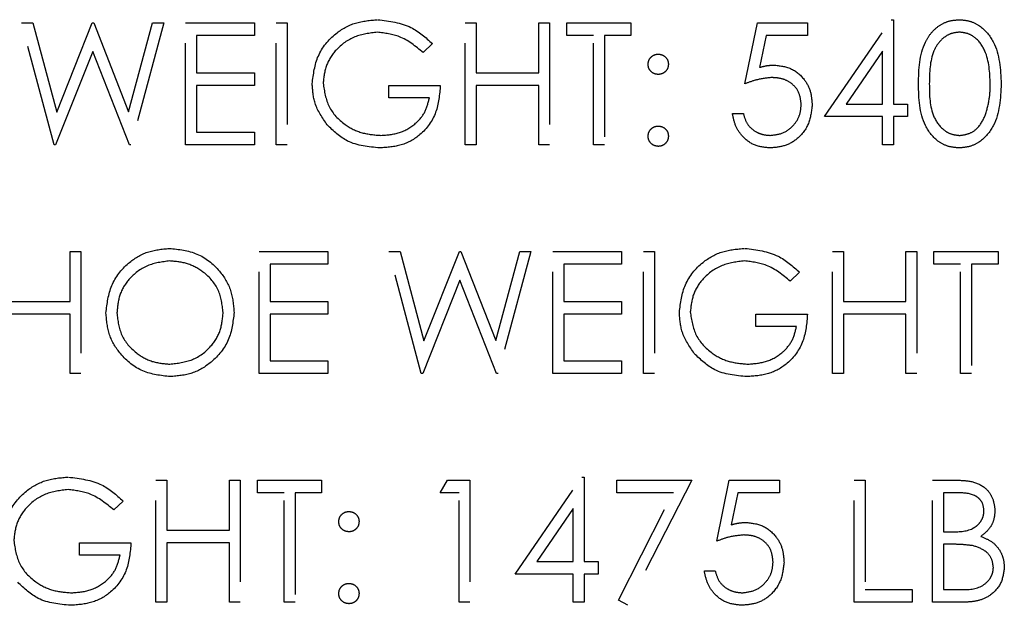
# Model space of a CAD drawing. Header units: inches. Extents: x 1694 to 2505, y -239 to -56.
# Tile 26 of 179: x 1746.344 to 1747.313, y -165.413 to -164.836. Entities that reach past the tile are written whole.
import ezdxf

# ---------------------------------------------------------------- set-up
doc = ezdxf.new("R2010")
doc.units = ezdxf.units.IN
doc.header["$LTSCALE"] = 0.5
doc.header["$MEASUREMENT"] = 0
doc.linetypes.add('HIDDEN', pattern=[0.225, 0.15, -0.075])
doc.layers.add('SID-M-H', color=4, linetype='HIDDEN')

msp = doc.modelspace()

# ---------------------------------------------------------------- linework, layer by layer
at = {"layer": 'SID-M-H'}
for p, q in [((1746.34557, -164.83942), (1746.3567, -164.83942)), ((1746.37749, -164.95942), (1746.34557, -164.83942)), ((1746.3567, -164.83942), (1746.38019, -164.92743)), ((1746.38019, -164.92743), (1746.41511, -164.83942)), ((1746.41511, -164.83942), (1746.41668, -164.83942)), ((1746.41668, -164.83942), (1746.45096, -164.92683)), ((1746.45096, -164.92683), (1746.47456, -164.83942)), ((1746.48557, -164.83942), (1746.45322, -164.95942)), ((1746.47456, -164.83942), (1746.48557, -164.83942)), ((1746.50711, -164.83942), (1746.5748, -164.83942)), ((1746.50711, -164.95942), (1746.50711, -164.83942)), ((1746.5748, -164.83942), (1746.5748, -164.85173)), ((1746.59634, -164.83942), (1746.60711, -164.83942)), ((1746.59634, -164.95942), (1746.59634, -164.83942)), ((1746.60711, -164.83942), (1746.60711, -164.95942)), ((1746.78249, -164.83942), (1746.79326, -164.83942)), ((1746.78249, -164.95942), (1746.78249, -164.83942)), ((1746.79326, -164.83942), (1746.79326, -164.88865)), ((1746.8548, -164.83942), (1746.86557, -164.83942)), ((1746.8548, -164.88865), (1746.8548, -164.83942)), ((1746.86557, -164.83942), (1746.86557, -164.95942)), ((1746.88249, -164.83942), (1746.94557, -164.83942)), ((1746.88249, -164.85173), (1746.88249, -164.83942)), ((1746.94557, -164.83942), (1746.94557, -164.85173)), ((1747.05788, -164.89942), (1747.07019, -164.83942)), ((1747.07019, -164.83942), (1747.11942, -164.83942)), ((1747.11942, -164.83942), (1747.11942, -164.85173)), ((1747.13634, -164.93173), (1747.20185, -164.83635)), ((1747.20185, -164.83635), (1747.20403, -164.83635)), ((1747.20403, -164.83635), (1747.20403, -164.91942)), ((1746.51788, -164.85173), (1746.51788, -164.88865)), ((1746.5748, -164.85173), (1746.51788, -164.85173)), ((1746.90865, -164.85173), (1746.88249, -164.85173)), ((1746.90865, -164.95942), (1746.90865, -164.85173)), ((1746.91942, -164.85173), (1746.91942, -164.95942)), ((1746.94557, -164.85173), (1746.91942, -164.85173)), ((1747.0786, -164.85173), (1747.07213, -164.88329)), ((1747.11942, -164.85173), (1747.0786, -164.85173)), ((1746.75019, -164.8599), (1746.74096, -164.86865)), ((1746.41557, -164.86764), (1746.37903, -164.95942)), ((1746.45168, -164.95942), (1746.41557, -164.86764)), ((1747.19326, -164.86731), (1747.15749, -164.91942)), ((1747.19326, -164.91942), (1747.19326, -164.86731)), ((1746.51788, -164.88865), (1746.5748, -164.88865)), ((1746.5748, -164.88865), (1746.5748, -164.90096)), ((1746.79326, -164.88865), (1746.8548, -164.88865)), ((1746.51788, -164.90096), (1746.51788, -164.94712)), ((1746.5748, -164.90096), (1746.51788, -164.90096)), ((1746.70711, -164.90096), (1746.75788, -164.90096)), ((1746.70711, -164.91327), (1746.70711, -164.90096)), ((1746.79326, -164.90096), (1746.79326, -164.95942)), ((1746.8548, -164.90096), (1746.79326, -164.90096)), ((1746.8548, -164.95942), (1746.8548, -164.90096)), ((1746.74711, -164.91327), (1746.70711, -164.91327)), ((1747.15749, -164.91942), (1747.19326, -164.91942)), ((1747.20403, -164.91942), (1747.21788, -164.91942)), ((1747.21788, -164.91942), (1747.21788, -164.93173)), ((1747.04557, -164.92865), (1747.05634, -164.92865)), ((1747.19326, -164.93173), (1747.13634, -164.93173)), ((1747.19326, -164.95942), (1747.19326, -164.93173)), ((1747.20403, -164.93173), (1747.20403, -164.95942)), ((1747.21788, -164.93173), (1747.20403, -164.93173)), ((1746.51788, -164.94712), (1746.5748, -164.94712)), ((1746.5748, -164.94712), (1746.5748, -164.95942)), ((1746.37903, -164.95942), (1746.37749, -164.95942)), ((1746.45322, -164.95942), (1746.45168, -164.95942)), ((1746.5748, -164.95942), (1746.50711, -164.95942)), ((1746.60711, -164.95942), (1746.59634, -164.95942)), ((1746.79326, -164.95942), (1746.78249, -164.95942)), ((1746.86557, -164.95942), (1746.8548, -164.95942)), ((1746.91942, -164.95942), (1746.90865, -164.95942)), ((1747.20403, -164.95942), (1747.19326, -164.95942)), ((1746.39326, -165.06442), (1746.40403, -165.06442)), ((1746.39326, -165.11365), (1746.39326, -165.06442)), ((1746.40403, -165.06442), (1746.40403, -165.18442)), ((1746.57942, -165.18442), (1746.57942, -165.06442)), ((1746.57942, -165.06442), (1746.64711, -165.06442)), ((1746.64711, -165.06442), (1746.64711, -165.07673)), ((1746.70711, -165.06442), (1746.71824, -165.06442)), ((1746.73903, -165.18442), (1746.70711, -165.06442)), ((1746.71824, -165.06442), (1746.74173, -165.15243)), ((1746.74173, -165.15243), (1746.77665, -165.06442)), ((1746.77665, -165.06442), (1746.77822, -165.06442)), ((1746.77822, -165.06442), (1746.81249, -165.15183)), ((1746.81249, -165.15183), (1746.8361, -165.06442)), ((1746.84711, -165.06442), (1746.81475, -165.18442)), ((1746.8361, -165.06442), (1746.84711, -165.06442)), ((1746.86865, -165.18442), (1746.86865, -165.06442)), ((1746.86865, -165.06442), (1746.93634, -165.06442)), ((1746.93634, -165.06442), (1746.93634, -165.07673)), ((1746.95788, -165.06442), (1746.96865, -165.06442)), ((1746.95788, -165.18442), (1746.95788, -165.06442)), ((1746.96865, -165.06442), (1746.96865, -165.18442)), ((1747.14403, -165.06442), (1747.1548, -165.06442)), ((1747.14403, -165.18442), (1747.14403, -165.06442)), ((1747.1548, -165.06442), (1747.1548, -165.11365)), ((1747.21634, -165.11365), (1747.21634, -165.06442)), ((1747.21634, -165.06442), (1747.22711, -165.06442)), ((1747.22711, -165.06442), (1747.22711, -165.18442)), ((1747.24403, -165.06442), (1747.30711, -165.06442)), ((1747.24403, -165.07673), (1747.24403, -165.06442)), ((1747.30711, -165.06442), (1747.30711, -165.07673)), ((1746.59019, -165.07673), (1746.59019, -165.11365)), ((1746.64711, -165.07673), (1746.59019, -165.07673)), ((1746.87942, -165.07673), (1746.87942, -165.11365)), ((1746.93634, -165.07673), (1746.87942, -165.07673)), ((1747.27019, -165.07673), (1747.24403, -165.07673)), ((1747.27019, -165.18442), (1747.27019, -165.07673)), ((1747.30711, -165.07673), (1747.28096, -165.07673)), ((1747.28096, -165.07673), (1747.28096, -165.18442)), ((1747.11173, -165.0849), (1747.10249, -165.09365)), ((1746.77711, -165.09264), (1746.74057, -165.18442)), ((1746.81322, -165.18442), (1746.77711, -165.09264)), ((1746.33173, -165.11365), (1746.39326, -165.11365)), ((1746.59019, -165.11365), (1746.64711, -165.11365)), ((1746.64711, -165.11365), (1746.64711, -165.12596)), ((1746.87942, -165.11365), (1746.93634, -165.11365)), ((1746.93634, -165.11365), (1746.93634, -165.12596)), ((1747.1548, -165.11365), (1747.21634, -165.11365)), ((1746.39326, -165.12596), (1746.33173, -165.12596)), ((1746.39326, -165.18442), (1746.39326, -165.12596)), ((1746.59019, -165.12596), (1746.59019, -165.17212)), ((1746.64711, -165.12596), (1746.59019, -165.12596)), ((1746.87942, -165.12596), (1746.87942, -165.17212)), ((1746.93634, -165.12596), (1746.87942, -165.12596)), ((1747.06865, -165.12596), (1747.11942, -165.12596)), ((1747.06865, -165.13827), (1747.06865, -165.12596)), ((1747.21634, -165.12596), (1747.1548, -165.12596)), ((1747.1548, -165.12596), (1747.1548, -165.18442)), ((1747.21634, -165.18442), (1747.21634, -165.12596)), ((1747.10865, -165.13827), (1747.06865, -165.13827)), ((1746.59019, -165.17212), (1746.64711, -165.17212)), ((1746.64711, -165.17212), (1746.64711, -165.18442)), ((1746.87942, -165.17212), (1746.93634, -165.17212)), ((1746.93634, -165.17212), (1746.93634, -165.18442)), ((1746.40403, -165.18442), (1746.39326, -165.18442)), ((1746.64711, -165.18442), (1746.57942, -165.18442)), ((1746.74057, -165.18442), (1746.73903, -165.18442)), ((1746.81475, -165.18442), (1746.81322, -165.18442)), ((1746.93634, -165.18442), (1746.86865, -165.18442)), ((1746.96865, -165.18442), (1746.95788, -165.18442)), ((1747.1548, -165.18442), (1747.14403, -165.18442)), ((1747.22711, -165.18442), (1747.21634, -165.18442)), ((1747.28096, -165.18442), (1747.27019, -165.18442)), ((1746.47788, -165.28942), (1746.48865, -165.28942)), ((1746.47788, -165.40942), (1746.47788, -165.28942)), ((1746.48865, -165.28942), (1746.48865, -165.33865)), ((1746.55019, -165.28942), (1746.56096, -165.28942)), ((1746.55019, -165.33865), (1746.55019, -165.28942)), ((1746.56096, -165.28942), (1746.56096, -165.40942)), ((1746.57788, -165.30173), (1746.57788, -165.28942)), ((1746.57788, -165.28942), (1746.64096, -165.28942)), ((1746.64096, -165.28942), (1746.64096, -165.30173)), ((1746.75788, -165.30173), (1746.76492, -165.28942)), ((1746.76492, -165.28942), (1746.78711, -165.28942)), ((1746.78711, -165.28942), (1746.78711, -165.40942)), ((1746.83173, -165.38173), (1746.89723, -165.28635)), ((1746.89723, -165.28635), (1746.89942, -165.28635)), ((1746.89942, -165.28635), (1746.89942, -165.36942)), ((1746.93173, -165.28942), (1747.00557, -165.28942)), ((1746.93173, -165.30173), (1746.93173, -165.28942)), ((1747.00557, -165.28942), (1746.94249, -165.4125)), ((1747.03019, -165.34942), (1747.04249, -165.28942)), ((1747.04249, -165.28942), (1747.09173, -165.28942)), ((1747.09173, -165.28942), (1747.09173, -165.30173)), ((1747.16557, -165.28942), (1747.17634, -165.28942)), ((1747.16557, -165.40942), (1747.16557, -165.28942)), ((1747.17634, -165.28942), (1747.17634, -165.39712)), ((1747.24249, -165.28942), (1747.26591, -165.28942)), ((1747.24249, -165.40942), (1747.24249, -165.28942)), ((1746.44557, -165.3099), (1746.43634, -165.31865)), ((1746.60403, -165.30173), (1746.57788, -165.30173)), ((1746.60403, -165.40942), (1746.60403, -165.30173)), ((1746.6148, -165.30173), (1746.6148, -165.40942)), ((1746.64096, -165.30173), (1746.6148, -165.30173)), ((1746.77634, -165.30173), (1746.75788, -165.30173)), ((1746.77634, -165.40942), (1746.77634, -165.30173)), ((1746.98735, -165.30173), (1746.93173, -165.30173)), ((1746.93319, -165.40738), (1746.98735, -165.30173)), ((1747.05091, -165.30173), (1747.04444, -165.33329)), ((1747.09173, -165.30173), (1747.05091, -165.30173)), ((1747.25326, -165.30173), (1747.25326, -165.34019)), ((1747.26788, -165.30173), (1747.25326, -165.30173)), ((1746.88865, -165.31731), (1746.85288, -165.36942)), ((1746.88865, -165.36942), (1746.88865, -165.31731)), ((1746.48865, -165.33865), (1746.55019, -165.33865)), ((1747.25326, -165.34019), (1747.2605, -165.34019)), ((1746.40249, -165.36327), (1746.40249, -165.35096)), ((1746.40249, -165.35096), (1746.45326, -165.35096)), ((1746.48865, -165.35096), (1746.48865, -165.40942)), ((1746.55019, -165.35096), (1746.48865, -165.35096)), ((1746.55019, -165.40942), (1746.55019, -165.35096)), ((1747.25326, -165.3525), (1747.25326, -165.39712)), ((1747.2604, -165.3525), (1747.25326, -165.3525)), ((1746.44249, -165.36327), (1746.40249, -165.36327)), ((1746.85288, -165.36942), (1746.88865, -165.36942)), ((1746.89942, -165.36942), (1746.91326, -165.36942)), ((1746.91326, -165.36942), (1746.91326, -165.38173)), ((1747.01788, -165.37865), (1747.02865, -165.37865)), ((1746.88865, -165.38173), (1746.83173, -165.38173)), ((1746.88865, -165.40942), (1746.88865, -165.38173)), ((1746.91326, -165.38173), (1746.89942, -165.38173)), ((1746.89942, -165.38173), (1746.89942, -165.40942)), ((1747.17634, -165.39712), (1747.22249, -165.39712)), ((1747.22249, -165.39712), (1747.22249, -165.40942)), ((1747.25326, -165.39712), (1747.2686, -165.39712)), ((1746.94249, -165.4125), (1746.93319, -165.40738)), ((1746.48865, -165.40942), (1746.47788, -165.40942)), ((1746.56096, -165.40942), (1746.55019, -165.40942)), ((1746.6148, -165.40942), (1746.60403, -165.40942)), ((1746.78711, -165.40942), (1746.77634, -165.40942)), ((1746.89942, -165.40942), (1746.88865, -165.40942)), ((1747.22249, -165.40942), (1747.16557, -165.40942)), ((1747.27495, -165.40942), (1747.24249, -165.40942))]:
    msp.add_line(p, q, dxfattribs=at)
for points, knots in [([(1746.63173, -164.89938), (1746.63291, -164.88997), (1746.63527, -164.87116), (1746.65254, -164.85007), (1746.67406, -164.83813), (1746.68886, -164.83694), (1746.69627, -164.83635)], [0, 0, 0, 0, 0.27959, 0.559072, 0.779411, 1, 1, 1, 1]), ([(1746.69627, -164.83635), (1746.70769, -164.83777), (1746.72814, -164.84031), (1746.74343, -164.8539), (1746.75019, -164.8599)], [0, 0, 0, 0, 0.558579, 1, 1, 1, 1]), ([(1747.22865, -164.89947), (1747.22911, -164.88514), (1747.22969, -164.86721), (1747.24088, -164.84918), (1747.24867, -164.84202), (1747.25825, -164.8372), (1747.26526, -164.83663), (1747.26877, -164.83635)], [0, 0, 0, 0, 0.498702, 0.624177, 0.749467, 0.874745, 1, 1, 1, 1]), ([(1747.26877, -164.83635), (1747.2723, -164.83663), (1747.27936, -164.83719), (1747.29224, -164.84346), (1747.30846, -164.86348), (1747.3095, -164.88507), (1747.31019, -164.89947)], [0, 0, 0, 0, 0.1256, 0.251197, 0.500581, 1, 1, 1, 1]), ([(1746.69591, -164.84865), (1746.68832, -164.84958), (1746.67314, -164.85143), (1746.65541, -164.86424), (1746.64452, -164.88098), (1746.64317, -164.89292), (1746.64249, -164.89889)], [0, 0, 0, 0, 0.279847, 0.559555, 0.779847, 1, 1, 1, 1]), ([(1746.74096, -164.86865), (1746.73354, -164.86255), (1746.72028, -164.85165), (1746.70336, -164.84957), (1746.69591, -164.84865)], [0, 0, 0, 0, 0.55984, 1, 1, 1, 1]), ([(1747.26913, -164.84865), (1747.26638, -164.84893), (1747.26087, -164.84948), (1747.25358, -164.8537), (1747.24775, -164.8596), (1747.23981, -164.87421), (1747.23959, -164.88822), (1747.23942, -164.89942)], [0, 0, 0, 0, 0.125139, 0.250418, 0.375519, 0.500847, 1, 1, 1, 1]), ([(1747.29942, -164.89942), (1747.29897, -164.88828), (1747.29831, -164.87159), (1747.28708, -164.8551), (1747.27737, -164.84952), (1747.27187, -164.84894), (1747.26913, -164.84865)], [0, 0, 0, 0, 0.500072, 0.749021, 0.874598, 1, 1, 1, 1]), ([(1746.96249, -164.88019), (1746.96268, -164.87872), (1746.96304, -164.87578), (1746.96576, -164.87252), (1746.96903, -164.87052), (1746.97134, -164.8703), (1746.97249, -164.87019)], [0, 0, 0, 0, 0.279585, 0.559454, 0.779697, 1, 1, 1, 1]), ([(1746.97249, -164.87019), (1746.97397, -164.87036), (1746.97693, -164.8707), (1746.98017, -164.87345), (1746.98222, -164.8767), (1746.9824, -164.87903), (1746.98249, -164.88019)], [0, 0, 0, 0, 0.279602, 0.559212, 0.779475, 1, 1, 1, 1]), ([(1746.97249, -164.89019), (1746.97102, -164.89002), (1746.96807, -164.88968), (1746.96481, -164.88695), (1746.9628, -164.88367), (1746.9626, -164.88135), (1746.96249, -164.88019)], [0, 0, 0, 0, 0.279647, 0.559299, 0.779615, 1, 1, 1, 1]), ([(1746.98249, -164.88019), (1746.98233, -164.88167), (1746.982, -164.88463), (1746.97925, -164.88787), (1746.97598, -164.8899), (1746.97366, -164.89009), (1746.97249, -164.89019)], [0, 0, 0, 0, 0.279517, 0.559326, 0.779544, 1, 1, 1, 1]), ([(1747.07213, -164.88329), (1747.07473, -164.88258), (1747.07936, -164.8813), (1747.08416, -164.88107), (1747.08627, -164.88096)], [0, 0, 0, 0, 0.560064, 1, 1, 1, 1]), ([(1747.08627, -164.88096), (1747.09201, -164.88157), (1747.10348, -164.88279), (1747.11609, -164.89359), (1747.12312, -164.90673), (1747.12373, -164.91572), (1747.12403, -164.92022)], [0, 0, 0, 0, 0.279688, 0.559025, 0.779292, 1, 1, 1, 1]), ([(1747.08432, -164.89327), (1747.07924, -164.8938), (1747.07015, -164.89474), (1747.06163, -164.89799), (1747.05788, -164.89942)], [0, 0, 0, 0, 0.559416, 1, 1, 1, 1]), ([(1747.11326, -164.91976), (1747.11282, -164.91561), (1747.11193, -164.90731), (1747.10385, -164.8983), (1747.09407, -164.89383), (1747.08757, -164.89346), (1747.08432, -164.89327)], [0, 0, 0, 0, 0.279539, 0.558617, 0.779047, 1, 1, 1, 1]), ([(1746.64644, -164.93981), (1746.6417, -164.93295), (1746.63323, -164.92068), (1746.63219, -164.90589), (1746.63173, -164.89938)], [0, 0, 0, 0, 0.559317, 1, 1, 1, 1]), ([(1746.64249, -164.89889), (1746.64372, -164.90683), (1746.64618, -164.92271), (1746.6621, -164.93948), (1746.6806, -164.94871), (1746.69311, -164.9497), (1746.69937, -164.95019)], [0, 0, 0, 0, 0.279061, 0.558584, 0.779236, 1, 1, 1, 1]), ([(1746.75788, -164.90096), (1746.75714, -164.91002), (1746.75567, -164.9281), (1746.74048, -164.9495), (1746.71974, -164.96104), (1746.70554, -164.96201), (1746.69843, -164.9625)], [0, 0, 0, 0, 0.280351, 0.559367, 0.779371, 1, 1, 1, 1]), ([(1747.26877, -164.9625), (1747.26527, -164.96221), (1747.25826, -164.96164), (1747.24552, -164.95536), (1747.22976, -164.9352), (1747.22909, -164.91377), (1747.22865, -164.89947)], [0, 0, 0, 0, 0.125551, 0.25109, 0.50025, 1, 1, 1, 1]), ([(1747.23942, -164.89942), (1747.23951, -164.91064), (1747.23964, -164.92744), (1747.25116, -164.94382), (1747.26089, -164.94931), (1747.26638, -164.9499), (1747.26913, -164.95019)], [0, 0, 0, 0, 0.500291, 0.749086, 0.874606, 1, 1, 1, 1]), ([(1747.31019, -164.89947), (1747.30952, -164.91387), (1747.30851, -164.93547), (1747.2922, -164.95536), (1747.27936, -164.96164), (1747.2723, -164.96221), (1747.26877, -164.9625)], [0, 0, 0, 0, 0.499407, 0.748743, 0.874372, 1, 1, 1, 1]), ([(1747.29487, -164.92959), (1747.2964, -164.92406), (1747.29913, -164.91417), (1747.29933, -164.90393), (1747.29942, -164.89942)], [0, 0, 0, 0, 0.559599, 1, 1, 1, 1]), ([(1746.69937, -164.95019), (1746.70556, -164.94972), (1746.71793, -164.94877), (1746.73314, -164.93985), (1746.74367, -164.92751), (1746.74596, -164.91802), (1746.74711, -164.91327)], [0, 0, 0, 0, 0.2802537, 0.5599124, 0.7799408, 1, 1, 1, 1]), ([(1747.12403, -164.92022), (1747.12333, -164.92644), (1747.12193, -164.93888), (1747.11115, -164.95336), (1747.09689, -164.96138), (1747.08709, -164.96213), (1747.08218, -164.9625)], [0, 0, 0, 0, 0.279864, 0.559271, 0.779424, 1, 1, 1, 1]), ([(1747.08281, -164.95019), (1747.0873, -164.94966), (1747.0963, -164.94861), (1747.10632, -164.94041), (1747.11242, -164.93037), (1747.11298, -164.9233), (1747.11326, -164.91976)], [0, 0, 0, 0, 0.279617, 0.559357, 0.779559, 1, 1, 1, 1]), ([(1747.08218, -164.9625), (1747.07704, -164.96197), (1747.06675, -164.96092), (1747.05512, -164.95174), (1747.04793, -164.94054), (1747.04636, -164.93262), (1747.04557, -164.92865)], [0, 0, 0, 0, 0.2796245, 0.5590192, 0.7793803, 1, 1, 1, 1]), ([(1747.05634, -164.92865), (1747.05727, -164.93204), (1747.05912, -164.93881), (1747.06645, -164.94567), (1747.07462, -164.94949), (1747.08008, -164.94996), (1747.08281, -164.95019)], [0, 0, 0, 0, 0.28005, 0.559166, 0.779583, 1, 1, 1, 1]), ([(1747.26913, -164.95019), (1747.27241, -164.94978), (1747.27896, -164.94896), (1747.28909, -164.94211), (1747.29268, -164.93434), (1747.29487, -164.92959)], [0, 0, 0, 0, 0.280257, 0.560781, 1, 1, 1, 1]), ([(1746.69843, -164.9625), (1746.68722, -164.96148), (1746.6672, -164.95965), (1746.65278, -164.94588), (1746.64644, -164.93981)], [0, 0, 0, 0, 0.559617, 1, 1, 1, 1]), ([(1746.96249, -164.95096), (1746.96267, -164.94949), (1746.96302, -164.94654), (1746.96574, -164.94327), (1746.96902, -164.94127), (1746.97134, -164.94106), (1746.97249, -164.94096)], [0, 0, 0, 0, 0.279576, 0.559284, 0.779552, 1, 1, 1, 1]), ([(1746.97249, -164.94096), (1746.97397, -164.94113), (1746.97693, -164.94146), (1746.98017, -164.94422), (1746.98222, -164.94747), (1746.9824, -164.9498), (1746.98249, -164.95096)], [0, 0, 0, 0, 0.279602, 0.559212, 0.779475, 1, 1, 1, 1]), ([(1746.97249, -164.96096), (1746.97102, -164.96078), (1746.96808, -164.96042), (1746.96483, -164.9577), (1746.96282, -164.95443), (1746.9626, -164.95212), (1746.96249, -164.95096)], [0, 0, 0, 0, 0.279581, 0.559143, 0.779575, 1, 1, 1, 1]), ([(1746.98249, -164.95096), (1746.98232, -164.95244), (1746.98197, -164.95539), (1746.97924, -164.95863), (1746.97597, -164.96065), (1746.97365, -164.96086), (1746.97249, -164.96096)], [0, 0, 0, 0, 0.279469, 0.559358, 0.779674, 1, 1, 1, 1]), ([(1746.42865, -165.12495), (1746.42976, -165.11569), (1746.43197, -165.09718), (1746.4484, -165.07609), (1746.46913, -165.06352), (1746.48368, -165.06207), (1746.49096, -165.06135)], [0, 0, 0, 0, 0.279731, 0.559327, 0.77968, 1, 1, 1, 1]), ([(1746.49096, -165.06135), (1746.50036, -165.06233), (1746.51916, -165.06431), (1746.54019, -165.08134), (1746.55295, -165.10224), (1746.55418, -165.11699), (1746.5548, -165.12438)], [0, 0, 0, 0, 0.279767, 0.559358, 0.779571, 1, 1, 1, 1]), ([(1746.99326, -165.12438), (1746.99445, -165.11497), (1746.99681, -165.09616), (1747.01408, -165.07507), (1747.0356, -165.06313), (1747.0504, -165.06194), (1747.05781, -165.06135)], [0, 0, 0, 0, 0.27959, 0.559072, 0.779411, 1, 1, 1, 1]), ([(1747.05781, -165.06135), (1747.06923, -165.06277), (1747.08967, -165.06531), (1747.10497, -165.0789), (1747.11173, -165.0849)], [0, 0, 0, 0, 0.558579, 1, 1, 1, 1]), ([(1746.49148, -165.07365), (1746.48391, -165.07464), (1746.46876, -165.07661), (1746.45142, -165.08997), (1746.44105, -165.10697), (1746.43996, -165.11893), (1746.43942, -165.1249)], [0, 0, 0, 0, 0.279627, 0.55935, 0.77963, 1, 1, 1, 1]), ([(1746.54403, -165.12435), (1746.54311, -165.11673), (1746.54127, -165.1015), (1746.52667, -165.08497), (1746.50937, -165.07542), (1746.49745, -165.07424), (1746.49148, -165.07365)], [0, 0, 0, 0, 0.279468, 0.55887, 0.779516, 1, 1, 1, 1]), ([(1747.05745, -165.07365), (1747.04986, -165.07458), (1747.03468, -165.07643), (1747.01695, -165.08924), (1747.00606, -165.10598), (1747.00471, -165.11792), (1747.00403, -165.12389)], [0, 0, 0, 0, 0.279847, 0.559555, 0.779847, 1, 1, 1, 1]), ([(1747.10249, -165.09365), (1747.09508, -165.08755), (1747.08182, -165.07665), (1747.0649, -165.07457), (1747.05745, -165.07365)], [0, 0, 0, 0, 0.55984, 1, 1, 1, 1]), ([(1746.49192, -165.1875), (1746.48262, -165.18647), (1746.46402, -165.18441), (1746.44334, -165.16745), (1746.43059, -165.14685), (1746.42929, -165.13225), (1746.42865, -165.12495)], [0, 0, 0, 0, 0.279663, 0.559354, 0.779636, 1, 1, 1, 1]), ([(1746.43942, -165.1249), (1746.44034, -165.13247), (1746.44217, -165.1476), (1746.45668, -165.1639), (1746.47368, -165.17373), (1746.48555, -165.17471), (1746.49148, -165.17519)], [0, 0, 0, 0, 0.279416, 0.559077, 0.779478, 1, 1, 1, 1]), ([(1746.49148, -165.17519), (1746.49911, -165.17432), (1746.51434, -165.17259), (1746.532, -165.15945), (1746.54238, -165.14234), (1746.54348, -165.13035), (1746.54403, -165.12435)], [0, 0, 0, 0, 0.27983, 0.559389, 0.779654, 1, 1, 1, 1]), ([(1746.5548, -165.12438), (1746.55375, -165.13369), (1746.55164, -165.15231), (1746.53454, -165.17295), (1746.51386, -165.18563), (1746.49923, -165.18688), (1746.49192, -165.1875)], [0, 0, 0, 0, 0.27963, 0.559343, 0.779597, 1, 1, 1, 1]), ([(1747.00798, -165.16481), (1747.00324, -165.15795), (1746.99477, -165.14568), (1746.99372, -165.13089), (1746.99326, -165.12438)], [0, 0, 0, 0, 0.559317, 1, 1, 1, 1]), ([(1747.00403, -165.12389), (1747.00526, -165.13183), (1747.00772, -165.14771), (1747.02364, -165.16448), (1747.04214, -165.17371), (1747.05465, -165.1747), (1747.06091, -165.17519)], [0, 0, 0, 0, 0.279061, 0.558584, 0.779236, 1, 1, 1, 1]), ([(1747.11942, -165.12596), (1747.11868, -165.13502), (1747.1172, -165.1531), (1747.10202, -165.1745), (1747.08128, -165.18604), (1747.06708, -165.18701), (1747.05997, -165.1875)], [0, 0, 0, 0, 0.280351, 0.559367, 0.779371, 1, 1, 1, 1]), ([(1747.06091, -165.17519), (1747.0671, -165.17472), (1747.07947, -165.17377), (1747.09467, -165.16485), (1747.10521, -165.15251), (1747.1075, -165.14302), (1747.10865, -165.13827)], [0, 0, 0, 0, 0.2802537, 0.5599124, 0.7799408, 1, 1, 1, 1]), ([(1747.05997, -165.1875), (1747.04876, -165.18648), (1747.02873, -165.18465), (1747.01432, -165.17088), (1747.00798, -165.16481)], [0, 0, 0, 0, 0.559617, 1, 1, 1, 1]), ([(1746.32711, -165.34938), (1746.32829, -165.33997), (1746.33066, -165.32116), (1746.34792, -165.30007), (1746.36944, -165.28813), (1746.38425, -165.28694), (1746.39165, -165.28635)], [0, 0, 0, 0, 0.27959, 0.559072, 0.779411, 1, 1, 1, 1]), ([(1746.39165, -165.28635), (1746.40307, -165.28777), (1746.42352, -165.29031), (1746.43882, -165.3039), (1746.44557, -165.3099)], [0, 0, 0, 0, 0.558579, 1, 1, 1, 1]), ([(1747.26591, -165.28942), (1747.27105, -165.28953), (1747.28128, -165.28975), (1747.29481, -165.29587), (1747.30268, -165.30708), (1747.30358, -165.31513), (1747.30403, -165.31916)], [0, 0, 0, 0, 0.281317, 0.559922, 0.779935, 1, 1, 1, 1]), ([(1746.39129, -165.29865), (1746.3837, -165.29958), (1746.36853, -165.30143), (1746.3508, -165.31424), (1746.3399, -165.33098), (1746.33855, -165.34292), (1746.33788, -165.34889)], [0, 0, 0, 0, 0.279847, 0.559555, 0.779847, 1, 1, 1, 1]), ([(1746.43634, -165.31865), (1746.42892, -165.31255), (1746.41567, -165.30165), (1746.39874, -165.29957), (1746.39129, -165.29865)], [0, 0, 0, 0, 0.55984, 1, 1, 1, 1]), ([(1747.29326, -165.31938), (1747.29291, -165.31642), (1747.29239, -165.31198), (1747.28859, -165.3074), (1747.28142, -165.30227), (1747.27389, -165.30197), (1747.26788, -165.30173)], [0, 0, 0, 0, 0.249284, 0.374925, 0.500645, 1, 1, 1, 1]), ([(1746.65788, -165.33019), (1746.65806, -165.32872), (1746.65843, -165.32578), (1746.66114, -165.32252), (1746.66441, -165.32052), (1746.66672, -165.3203), (1746.66788, -165.32019)], [0, 0, 0, 0, 0.279585, 0.559454, 0.779697, 1, 1, 1, 1]), ([(1746.66788, -165.32019), (1746.66936, -165.32036), (1746.67232, -165.3207), (1746.67555, -165.32345), (1746.6776, -165.3267), (1746.67779, -165.32903), (1746.67788, -165.33019)], [0, 0, 0, 0, 0.279602, 0.559212, 0.779475, 1, 1, 1, 1]), ([(1747.2605, -165.34019), (1747.26803, -165.34017), (1747.27747, -165.34015), (1747.28676, -165.33407), (1747.29037, -165.32989), (1747.29282, -165.32487), (1747.29312, -165.32121), (1747.29326, -165.31938)], [0, 0, 0, 0, 0.498607, 0.624009, 0.749401, 0.874736, 1, 1, 1, 1]), ([(1747.30403, -165.31916), (1747.30383, -165.32199), (1747.30342, -165.32765), (1747.29946, -165.33727), (1747.29369, -165.34188), (1747.29016, -165.34469)], [0, 0, 0, 0, 0.280867, 0.561527, 1, 1, 1, 1]), ([(1746.66788, -165.34019), (1746.6664, -165.34002), (1746.66345, -165.33968), (1746.66019, -165.33695), (1746.65819, -165.33367), (1746.65798, -165.33135), (1746.65788, -165.33019)], [0, 0, 0, 0, 0.279647, 0.559299, 0.779615, 1, 1, 1, 1]), ([(1746.67788, -165.33019), (1746.67771, -165.33167), (1746.67738, -165.33463), (1746.67463, -165.33787), (1746.67136, -165.3399), (1746.66904, -165.34009), (1746.66788, -165.34019)], [0, 0, 0, 0, 0.279517, 0.559326, 0.779544, 1, 1, 1, 1]), ([(1747.04444, -165.33329), (1747.04704, -165.33258), (1747.05167, -165.3313), (1747.05647, -165.33107), (1747.05858, -165.33096)], [0, 0, 0, 0, 0.560064, 1, 1, 1, 1]), ([(1747.05858, -165.33096), (1747.06431, -165.33157), (1747.07578, -165.33279), (1747.0884, -165.34359), (1747.09543, -165.35673), (1747.09604, -165.36572), (1747.09634, -165.37022)], [0, 0, 0, 0, 0.2796881, 0.5590255, 0.7792916, 1, 1, 1, 1]), ([(1746.33788, -165.34889), (1746.33911, -165.35683), (1746.34156, -165.37271), (1746.35749, -165.38948), (1746.37599, -165.39871), (1746.3885, -165.3997), (1746.39475, -165.40019)], [0, 0, 0, 0, 0.279061, 0.558584, 0.779236, 1, 1, 1, 1]), ([(1747.05663, -165.34327), (1747.05155, -165.3438), (1747.04246, -165.34474), (1747.03394, -165.34799), (1747.03019, -165.34942)], [0, 0, 0, 0, 0.559416, 1, 1, 1, 1]), ([(1747.08557, -165.36976), (1747.08513, -165.36561), (1747.08424, -165.35731), (1747.07615, -165.3483), (1747.06637, -165.34383), (1747.05988, -165.34346), (1747.05663, -165.34327)], [0, 0, 0, 0, 0.279539, 0.558617, 0.779047, 1, 1, 1, 1]), ([(1747.29016, -165.34469), (1747.29376, -165.34615), (1747.30094, -165.34906), (1747.3085, -165.35709), (1747.3126, -165.36627), (1747.31304, -165.37233), (1747.31326, -165.37536)], [0, 0, 0, 0, 0.280382, 0.559606, 0.779765, 1, 1, 1, 1]), ([(1746.45326, -165.35096), (1746.45252, -165.36002), (1746.45105, -165.3781), (1746.43587, -165.3995), (1746.41513, -165.41104), (1746.40093, -165.41201), (1746.39382, -165.4125)], [0, 0, 0, 0, 0.280351, 0.559367, 0.779371, 1, 1, 1, 1]), ([(1747.28286, -165.35392), (1747.27868, -165.3534), (1747.27122, -165.35248), (1747.26371, -165.35249), (1747.2604, -165.3525)], [0, 0, 0, 0, 0.559734, 1, 1, 1, 1]), ([(1747.30249, -165.37536), (1747.30213, -165.37242), (1747.30141, -165.36653), (1747.29447, -165.35797), (1747.28726, -165.35545), (1747.28286, -165.35392)], [0, 0, 0, 0, 0.279944, 0.560429, 1, 1, 1, 1]), ([(1746.39475, -165.40019), (1746.40095, -165.39972), (1746.41332, -165.39877), (1746.42852, -165.38985), (1746.43905, -165.37751), (1746.44135, -165.36802), (1746.44249, -165.36327)], [0, 0, 0, 0, 0.2802537, 0.5599124, 0.7799408, 1, 1, 1, 1]), ([(1747.05449, -165.4125), (1747.04935, -165.41197), (1747.03906, -165.41092), (1747.02743, -165.40174), (1747.02024, -165.39054), (1747.01867, -165.38262), (1747.01788, -165.37865)], [0, 0, 0, 0, 0.279625, 0.559019, 0.77938, 1, 1, 1, 1]), ([(1747.02865, -165.37865), (1747.02958, -165.38204), (1747.03143, -165.38881), (1747.03876, -165.39567), (1747.04692, -165.39949), (1747.05238, -165.39996), (1747.05511, -165.40019)], [0, 0, 0, 0, 0.28005, 0.559166, 0.779583, 1, 1, 1, 1]), ([(1747.09634, -165.37022), (1747.09564, -165.37644), (1747.09423, -165.38888), (1747.08345, -165.40336), (1747.0692, -165.41138), (1747.0594, -165.41213), (1747.05449, -165.4125)], [0, 0, 0, 0, 0.279864, 0.559271, 0.779424, 1, 1, 1, 1]), ([(1747.05511, -165.40019), (1747.05961, -165.39966), (1747.0686, -165.39861), (1747.07863, -165.39041), (1747.08472, -165.38037), (1747.08529, -165.3733), (1747.08557, -165.36976)], [0, 0, 0, 0, 0.279617, 0.559357, 0.779559, 1, 1, 1, 1]), ([(1747.2686, -165.39712), (1747.27644, -165.39711), (1747.2882, -165.39709), (1747.29854, -165.38788), (1747.302, -165.38105), (1747.30233, -165.37726), (1747.30249, -165.37536)], [0, 0, 0, 0, 0.49936, 0.748736, 0.874399, 1, 1, 1, 1]), ([(1747.31326, -165.37536), (1747.31255, -165.38074), (1747.31113, -165.3915), (1747.30033, -165.40291), (1747.28762, -165.4087), (1747.27918, -165.40918), (1747.27495, -165.40942)], [0, 0, 0, 0, 0.279141, 0.558654, 0.779059, 1, 1, 1, 1]), ([(1746.39382, -165.4125), (1746.38261, -165.41148), (1746.36258, -165.40965), (1746.34817, -165.39588), (1746.34182, -165.38981)], [0, 0, 0, 0, 0.559617, 1, 1, 1, 1]), ([(1746.65788, -165.40096), (1746.65805, -165.39949), (1746.65841, -165.39654), (1746.66112, -165.39327), (1746.6644, -165.39127), (1746.66672, -165.39106), (1746.66788, -165.39096)], [0, 0, 0, 0, 0.279576, 0.559284, 0.779552, 1, 1, 1, 1]), ([(1746.66788, -165.39096), (1746.66936, -165.39113), (1746.67232, -165.39146), (1746.67555, -165.39422), (1746.6776, -165.39747), (1746.67779, -165.3998), (1746.67788, -165.40096)], [0, 0, 0, 0, 0.279602, 0.559212, 0.779475, 1, 1, 1, 1]), ([(1746.66788, -165.41096), (1746.66641, -165.41078), (1746.66347, -165.41042), (1746.66021, -165.4077), (1746.6582, -165.40443), (1746.65799, -165.40212), (1746.65788, -165.40096)], [0, 0, 0, 0, 0.2795812, 0.5591432, 0.7795754, 1, 1, 1, 1]), ([(1746.67788, -165.40096), (1746.6777, -165.40244), (1746.67736, -165.40539), (1746.67462, -165.40863), (1746.67135, -165.41065), (1746.66904, -165.41086), (1746.66788, -165.41096)], [0, 0, 0, 0, 0.279469, 0.559358, 0.779674, 1, 1, 1, 1])]:
    msp.add_open_spline(points, degree=3, knots=knots, dxfattribs=at)

doc.saveas('drawing.dxf')
